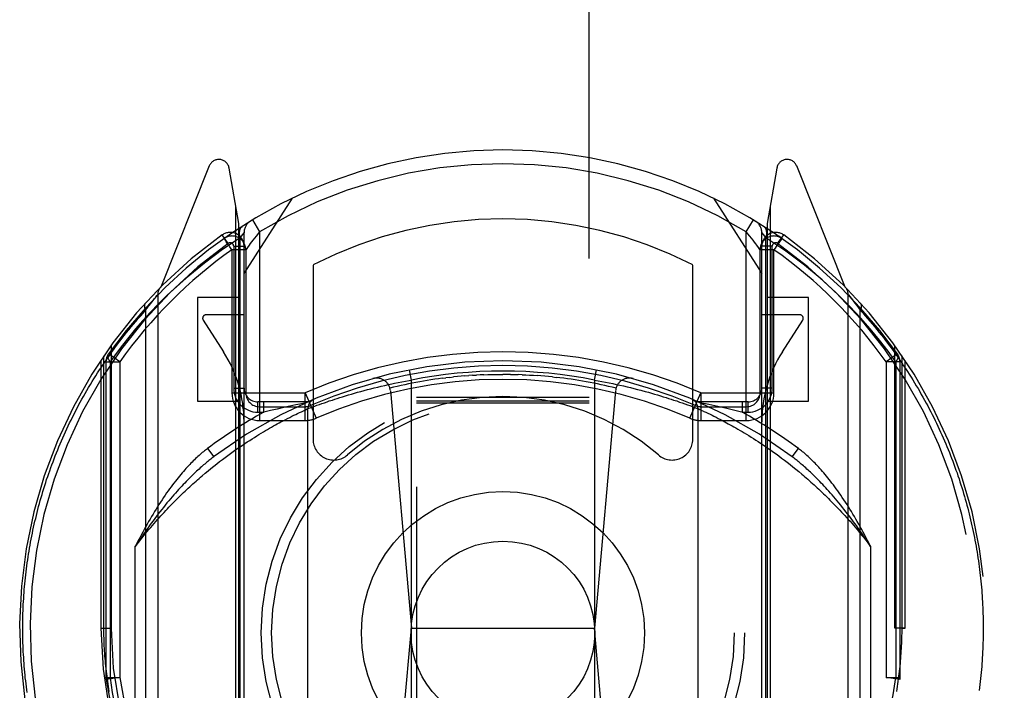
# Model space of a CAD drawing. Header units: inches. Extents: x 0 to 267, y 0 to 173.
# Tile 84 of 104: x 113.891 to 115.318, y 116.349 to 117.321. Entities that reach past the tile are written whole.
import ezdxf

# ---------------------------------------------------------------- set-up
doc = ezdxf.new("R2010")
doc.units = ezdxf.units.IN
doc.header["$LTSCALE"] = 14.696721
doc.header["$MEASUREMENT"] = 0
doc.linetypes.add('HIDDEN', pattern=[0.2, 0.1, -0.1])
doc.layers.get('0').update_dxf_attribs({"linetype": 'CONTINUOUS'})
doc.layers.add('DEFAULT_2', color=8, linetype='HIDDEN')
doc.layers.add('DIMENSIONS', color=7, linetype='CONTINUOUS')
doc.styles.get("Standard").update_dxf_attribs({"font": 'arial.ttf'})
doc.dimstyles.new('DIMSTYLE_1', dxfattribs={"dimtxt": 1.178881, "dimasz": 1.571842, "dimexe": 0.09, "dimexo": 0.07, "dimgap": 0.0375, "dimtad": 0, "dimtih": 1, "dimtoh": 1, "dimzin": 4, "dimdsep": 46, "dimtxsty": 'Standard', "dimblk": '_FILLED', "dimblk1": '_FILLED', "dimblk2": '_FILLED', "dimcen": 0.09, "dimazin": 1, "dimtfac": 1, "dimtofl": 0, "dimtmove": 0, "dimatfit": 3, "dimldrblk": '_FILLED', "dimfxl": 0, "dimtolj": 1, "dimtzin": 4, "dimarcsym": 0})

# ---------------------------------------------------------------- blocks, each defined once
blk = doc.blocks.new('_FILLED')
at = {"color": 0, "linetype": 'ByBlock'}
blk.add_solid([(0, 0), (-1, 0.2), (-1, -0.2)], dxfattribs=at)
blk = doc.blocks.new('*D18')
at = {"layer": 'DIMENSIONS', "color": 2, "linetype": 'Continuous'}
for p, q in [((118.2164, 102.9079), (118.2164, 100.1857)), ((118.2164, 101.6003), (115.0728, 101.6003)), ((119.5914, 101.6003), (122.6694, 101.6003))]:
    blk.add_line(p, q, dxfattribs=at)
at = {"layer": 'DIMENSIONS', "color": 2, "linetype": 'Continuous', "xscale": 1.5718418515, "yscale": 1.5718418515, "zscale": 1.5718418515}
blk.add_blockref('_FILLED', (118.2164, 101.6003), dxfattribs=at)
at = {"layer": 'DIMENSIONS', "color": 2, "linetype": 'Continuous', "xscale": 1.5718418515, "yscale": 1.5718418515, "zscale": 1.5718418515, "rotation": 180}
blk.add_blockref('_FILLED', (119.5914, 101.6003), dxfattribs=at)
at = {"layer": 'DIMENSIONS', "color": 2, "linetype": 'Continuous', "insert": (124.8606, 102.1898), "char_height": 1.17888, "width": 3.203577, "attachment_point": 2, "line_spacing_factor": 0.9}
blk.add_mtext('1.37', dxfattribs=at)

msp = doc.modelspace()

# ---------------------------------------------------------------- linework, layer by layer
at = {"layer": 'DEFAULT_2', "color": 8, "linetype": 'HIDDEN'}
for p, q in [((114.4664, 119.583), (114.4664, 87.5812)), ((114.7164, 87.5812), (114.7164, 119.583)), ((114.166, 117.1088), (114.0958, 116.9333)), ((114.2089, 117.0252), (114.1947, 117.1058)), ((114.9882, 117.1058), (114.9739, 117.0252)), ((115.0871, 116.9333), (115.0169, 117.1088)), ((114.2164, 116.953), (114.2864, 117.062)), ((114.8964, 117.062), (114.9664, 116.953)), ((114.2045, 116.0167), (114.2045, 117.0501)), ((114.9783, 117.0501), (114.9783, 116.0167)), ((114.2286, 117.0306), (114.2389, 117.0135)), ((114.9439, 117.0135), (114.9543, 117.0306)), ((114.2089, 116.009), (114.2089, 117.0252)), ((114.9739, 117.0252), (114.9739, 116.009)), ((114.1935, 116.9965), (114.1848, 117.0088)), ((114.1876, 117.0038), (114.1874, 117.0036)), ((114.1876, 117.0038), (114.1874, 117.0036)), ((114.1881, 117.0041), (114.1876, 117.0038)), ((114.2106, 117.0046), (114.2164, 117.0119)), ((114.2106, 116.0187), (114.2106, 117.0047)), ((114.2164, 116.0089), (114.2164, 117.0119)), ((114.2389, 117.0135), (114.2339, 117.0072)), ((114.2389, 117.0135), (114.2389, 116.7399)), ((114.9439, 116.7399), (114.9439, 117.0135)), ((114.9664, 116.0089), (114.9664, 117.0119)), ((114.9664, 117.0119), (114.9723, 117.0046)), ((114.9723, 116.0188), (114.9723, 117.0046)), ((114.9943, 117.002), (114.9873, 116.9921)), ((114.9893, 116.9965), (114.9981, 117.0088)), ((114.9955, 117.0036), (114.991, 117.0068)), ((114.1989, 116.9873), (114.1989, 116.7799)), ((114.2189, 116.9873), (114.1989, 116.9873)), ((114.2014, 116.9925), (114.2014, 116.7869)), ((114.2014, 116.9925), (114.2164, 116.9925)), ((114.2189, 116.9873), (114.2189, 116.7799)), ((114.9616, 116.9906), (114.9591, 116.9939)), ((114.9639, 116.7799), (114.9639, 116.9873)), ((114.9839, 116.9873), (114.9639, 116.9873)), ((114.9814, 116.9925), (114.9664, 116.9925)), ((114.9814, 116.7869), (114.9814, 116.9925)), ((114.9839, 116.7799), (114.9839, 116.9873)), ((114.3164, 116.9652), (114.3164, 116.7126)), ((114.8664, 116.7126), (114.8664, 116.9652)), ((114.0846, 116.9139), (114.0864, 116.9163)), ((114.0864, 116.9163), (114.0884, 116.9188)), ((114.0884, 116.9188), (114.0902, 116.9212)), ((114.0914, 116.9227), (114.0914, 115.9552)), ((114.1489, 116.918), (114.1489, 116.768)), ((114.2089, 116.918), (114.1489, 116.918)), ((115.0339, 116.918), (114.9739, 116.918)), ((115.0339, 116.768), (115.0339, 116.918)), ((115.0914, 115.9552), (115.0914, 116.9227)), ((115.0914, 116.9227), (115.0921, 116.9219)), ((115.0921, 116.9219), (115.0939, 116.9196)), ((115.0939, 116.9196), (115.0957, 116.9173)), ((115.0957, 116.9173), (115.0977, 116.9148)), ((114.0739, 116.8996), (114.0761, 116.9026)), ((114.0761, 116.9026), (114.0781, 116.9054)), ((114.0781, 116.9054), (114.079, 116.9066)), ((114.079, 116.9066), (114.0808, 116.909)), ((114.0808, 116.909), (114.0828, 116.9116)), ((114.0828, 116.9116), (114.0846, 116.9139)), ((115.0977, 116.9148), (115.0997, 116.9121)), ((115.0997, 116.9121), (115.1017, 116.9096)), ((115.1017, 116.9096), (115.1034, 116.9072)), ((115.1034, 116.9072), (115.1053, 116.9047)), ((115.1053, 116.9047), (115.1074, 116.9019)), ((115.1074, 116.9019), (115.109, 116.8996)), ((114.0739, 116.8996), (114.0739, 115.9783)), ((114.2164, 116.893), (114.1614, 116.893)), ((115.0214, 116.893), (114.9664, 116.893)), ((115.109, 115.9783), (115.109, 116.8996)), ((114.1572, 116.8853), (114.1867, 116.8394)), ((114.9962, 116.8394), (115.0256, 116.8853)), ((114.0239, 116.8488), (114.0239, 116.439)), ((115.1589, 116.439), (115.1589, 116.8488)), ((114.0133, 116.439), (114.0133, 116.8337)), ((114.0364, 116.8249), (114.0201, 116.8364)), ((115.1628, 116.8364), (115.1464, 116.8249)), ((115.1695, 116.439), (115.1695, 116.8337)), ((114.0089, 116.8272), (114.0089, 116.439)), ((114.0164, 116.8249), (114.0364, 116.8249)), ((114.0164, 116.8249), (114.0164, 116.3673)), ((114.0223, 116.8249), (114.0223, 116.3672)), ((114.0364, 116.8249), (114.0364, 116.3673)), ((115.1664, 116.8249), (115.1464, 116.8249)), ((115.1464, 116.8249), (115.1464, 116.3672)), ((115.1606, 116.8249), (115.1606, 116.3673)), ((115.1664, 116.8249), (115.1664, 116.3673)), ((115.1739, 116.439), (115.1739, 116.8272)), ((114.4589, 116.7985), (114.456, 116.8132)), ((114.5035, 116.8011), (114.5089, 116.8018)), ((114.5144, 116.8024), (114.5089, 116.8018)), ((114.5144, 116.8024), (114.5199, 116.803)), ((114.5364, 116.8046), (114.5419, 116.805)), ((114.5474, 116.8054), (114.5419, 116.805)), ((114.5474, 116.8054), (114.5529, 116.8057)), ((114.619, 116.8063), (114.6135, 116.8065)), ((114.663, 116.803), (114.6685, 116.8024)), ((114.7239, 116.7985), (114.7268, 116.8132)), ((114.405, 116.7871), (114.41, 116.7883)), ((114.41, 116.7883), (114.4152, 116.7895)), ((114.4152, 116.7895), (114.4203, 116.7907)), ((114.4203, 116.7907), (114.4255, 116.7919)), ((114.4255, 116.7919), (114.4307, 116.793)), ((114.4307, 116.793), (114.4342, 116.7938)), ((114.4342, 116.7938), (114.4395, 116.7948)), ((114.4395, 116.7948), (114.4448, 116.7959)), ((114.4448, 116.7959), (114.4501, 116.7969)), ((114.4501, 116.7969), (114.4554, 116.7979)), ((114.4554, 116.7979), (114.4589, 116.7985)), ((114.4589, 116.0844), (114.4589, 116.7985)), ((114.7239, 116.7985), (114.7239, 116.0844)), ((114.7239, 116.7985), (114.7292, 116.7976)), ((114.7292, 116.7976), (114.7345, 116.7966)), ((114.7345, 116.7966), (114.7398, 116.7955)), ((114.7398, 116.7955), (114.7451, 116.7945)), ((114.7451, 116.7945), (114.7504, 116.7934)), ((114.7504, 116.7934), (114.7556, 116.7923)), ((114.7556, 116.7923), (114.7608, 116.7911)), ((114.7608, 116.7911), (114.766, 116.7899)), ((114.766, 116.7899), (114.7711, 116.7887)), ((114.7711, 116.7887), (114.7762, 116.7875)), ((114.7762, 116.7875), (114.7812, 116.7863)), ((114.1989, 116.7799), (114.3048, 116.7799)), ((114.2014, 116.7869), (114.2164, 116.7869)), ((114.3048, 116.7399), (114.3048, 116.7799)), ((114.3048, 116.7799), (114.3207, 116.7432)), ((114.3514, 116.772), (114.3553, 116.7732)), ((114.3553, 116.7732), (114.3592, 116.7744)), ((114.3592, 116.7744), (114.3633, 116.7757)), ((114.3633, 116.7757), (114.3675, 116.7769)), ((114.3675, 116.7769), (114.3718, 116.7782)), ((114.3718, 116.7782), (114.3763, 116.7795)), ((114.3763, 116.7795), (114.3808, 116.7808)), ((114.3808, 116.7808), (114.3855, 116.782)), ((114.3855, 116.782), (114.3903, 116.7833)), ((114.3903, 116.7833), (114.3951, 116.7846)), ((114.3951, 116.7846), (114.4, 116.7859)), ((114.4, 116.7859), (114.405, 116.7871)), ((114.4283, 116.7831), (114.4589, 116.439)), ((114.7164, 116.773), (114.4664, 116.773)), ((114.7545, 116.7831), (114.7239, 116.439)), ((114.7812, 116.7863), (114.7862, 116.785)), ((114.7926, 116.7833), (114.7974, 116.782)), ((114.7974, 116.782), (114.802, 116.7808)), ((114.802, 116.7808), (114.8066, 116.7795)), ((114.8066, 116.7795), (114.811, 116.7782)), ((114.811, 116.7782), (114.8154, 116.7769)), ((114.8154, 116.7769), (114.8196, 116.7757)), ((114.8196, 116.7757), (114.8237, 116.7744)), ((114.8237, 116.7744), (114.8276, 116.7732)), ((114.8276, 116.7732), (114.8314, 116.772)), ((114.8622, 116.7432), (114.8781, 116.7799)), ((114.8781, 116.7799), (114.8781, 116.7399)), ((114.8782, 116.7799), (114.9839, 116.7799)), ((114.9814, 116.7869), (114.9664, 116.7869)), ((114.1489, 116.768), (114.2089, 116.768)), ((114.3089, 116.7669), (114.2364, 116.7669)), ((114.2364, 116.7519), (114.2364, 116.7669)), ((114.2389, 116.7599), (114.3048, 116.7599)), ((114.245, 116.7519), (114.245, 116.7669)), ((114.2827, 116.7606), (114.2737, 116.7586)), ((114.2915, 116.7625), (114.2827, 116.7606)), ((114.297, 116.7637), (114.2915, 116.7625)), ((114.306, 116.7656), (114.297, 116.7637)), ((114.312, 116.7582), (114.3154, 116.7595)), ((114.3154, 116.7595), (114.3187, 116.7607)), ((114.3187, 116.7607), (114.322, 116.7619)), ((114.322, 116.7619), (114.3257, 116.7633)), ((114.3257, 116.7633), (114.3291, 116.7645)), ((114.3291, 116.7645), (114.3327, 116.7657)), ((114.3327, 116.7657), (114.3367, 116.7671)), ((114.3367, 116.7671), (114.3398, 116.7682)), ((114.3398, 116.7682), (114.3443, 116.7696)), ((114.3443, 116.7696), (114.3478, 116.7708)), ((114.3478, 116.7708), (114.3514, 116.772)), ((114.7164, 116.7679), (114.4664, 116.7679)), ((114.7164, 116.7648), (114.4664, 116.7648)), ((114.8314, 116.772), (114.8351, 116.7708)), ((114.8351, 116.7708), (114.8386, 116.7696)), ((114.8386, 116.7696), (114.8431, 116.7682)), ((114.8431, 116.7682), (114.8472, 116.7667)), ((114.8472, 116.7667), (114.8511, 116.7654)), ((114.8511, 116.7654), (114.8547, 116.7642)), ((114.8547, 116.7642), (114.8587, 116.7627)), ((114.8587, 116.7627), (114.8623, 116.7614)), ((114.8623, 116.7614), (114.8659, 116.7601)), ((114.8659, 116.7601), (114.8693, 116.7588)), ((114.8693, 116.7588), (114.8728, 116.7575)), ((114.9464, 116.7669), (114.8739, 116.7669)), ((114.8894, 116.763), (114.8769, 116.7656)), ((114.8781, 116.7599), (114.9439, 116.7599)), ((114.8982, 116.7611), (114.8894, 116.763)), ((114.9068, 116.7592), (114.8982, 116.7611)), ((114.9157, 116.7571), (114.9068, 116.7592)), ((114.9379, 116.7669), (114.9379, 116.7519)), ((114.9464, 116.7519), (114.9464, 116.7669)), ((114.9739, 116.768), (115.0339, 116.768)), ((114.2364, 116.7519), (114.245, 116.7519)), ((114.2547, 116.7542), (114.245, 116.7519)), ((114.2645, 116.7565), (114.2547, 116.7542)), ((114.2737, 116.7586), (114.2645, 116.7565)), ((114.2825, 116.7444), (114.2856, 116.746)), ((114.2856, 116.746), (114.2885, 116.7474)), ((114.2885, 116.7474), (114.2912, 116.7487)), ((114.2912, 116.7487), (114.2937, 116.75)), ((114.2937, 116.75), (114.2968, 116.7514)), ((114.2968, 116.7514), (114.2995, 116.7527)), ((114.2995, 116.7527), (114.3025, 116.7541)), ((114.3025, 116.7541), (114.3053, 116.7554)), ((114.3053, 116.7554), (114.308, 116.7567)), ((114.3089, 116.7571), (114.312, 116.7582)), ((114.3089, 116.1259), (114.3089, 116.7571)), ((114.8728, 116.7575), (114.8737, 116.7572)), ((114.8737, 116.7572), (114.8739, 116.7571)), ((114.8739, 116.7571), (114.8739, 116.1259)), ((114.8739, 116.7571), (114.8739, 116.7571)), ((114.8739, 116.7571), (114.874, 116.7571)), ((114.874, 116.7571), (114.8764, 116.7559)), ((114.8764, 116.7559), (114.8793, 116.7546)), ((114.8826, 116.7531), (114.8852, 116.7519)), ((114.8852, 116.7519), (114.8882, 116.7504)), ((114.8882, 116.7504), (114.8915, 116.7489)), ((114.8915, 116.7489), (114.8942, 116.7475)), ((114.8942, 116.7475), (114.897, 116.7461)), ((114.897, 116.7461), (114.9001, 116.7446)), ((114.9001, 116.7446), (114.9033, 116.743)), ((114.9253, 116.7549), (114.9157, 116.7571)), ((114.9351, 116.7526), (114.9253, 116.7549)), ((114.9379, 116.7519), (114.9351, 116.7526)), ((114.9379, 116.7519), (114.9464, 116.7519)), ((114.2389, 116.7399), (114.3048, 116.7399)), ((114.2534, 116.7287), (114.2563, 116.7304)), ((114.2563, 116.7304), (114.2592, 116.732)), ((114.2592, 116.732), (114.2619, 116.7335)), ((114.2619, 116.7335), (114.2646, 116.735)), ((114.2646, 116.735), (114.2672, 116.7364)), ((114.2672, 116.7364), (114.2698, 116.7378)), ((114.2698, 116.7378), (114.2723, 116.7391)), ((114.2723, 116.7391), (114.2758, 116.741)), ((114.2758, 116.741), (114.2793, 116.7428)), ((114.2793, 116.7428), (114.2825, 116.7444)), ((114.8781, 116.7399), (114.9439, 116.7399)), ((114.9033, 116.743), (114.9067, 116.7412)), ((114.9067, 116.7412), (114.9102, 116.7393)), ((114.9102, 116.7393), (114.9127, 116.738)), ((114.9127, 116.738), (114.9152, 116.7367)), ((114.9152, 116.7367), (114.9178, 116.7353)), ((114.9178, 116.7353), (114.9205, 116.7338)), ((114.9205, 116.7338), (114.9232, 116.7323)), ((114.9232, 116.7323), (114.926, 116.7307)), ((114.926, 116.7307), (114.9289, 116.7291)), ((114.2314, 116.7155), (114.2347, 116.7176)), ((114.2347, 116.7176), (114.238, 116.7196)), ((114.238, 116.7196), (114.2412, 116.7215)), ((114.2412, 116.7215), (114.2444, 116.7234)), ((114.2444, 116.7234), (114.2475, 116.7253)), ((114.2475, 116.7253), (114.2505, 116.727)), ((114.2505, 116.727), (114.2534, 116.7287)), ((114.9289, 116.7291), (114.9318, 116.7274)), ((114.9318, 116.7274), (114.9348, 116.7256)), ((114.9348, 116.7256), (114.9379, 116.7238)), ((114.9379, 116.7238), (114.941, 116.7219)), ((114.941, 116.7219), (114.9442, 116.72)), ((114.9442, 116.72), (114.9474, 116.718)), ((114.9474, 116.718), (114.9508, 116.7159)), ((114.2083, 116.7003), (114.212, 116.7028)), ((114.2175, 116.7065), (114.2211, 116.7088)), ((114.2211, 116.7088), (114.2246, 116.7111)), ((114.2246, 116.7111), (114.228, 116.7133)), ((114.228, 116.7133), (114.2314, 116.7155)), ((114.9508, 116.7159), (114.9541, 116.7138)), ((114.9541, 116.7138), (114.9576, 116.7116)), ((114.9576, 116.7116), (114.9611, 116.7093)), ((114.9611, 116.7093), (114.9646, 116.707)), ((114.9646, 116.707), (114.9682, 116.7046)), ((114.9682, 116.7046), (114.9719, 116.7021)), ((114.9719, 116.7021), (114.9756, 116.6995)), ((114.1635, 116.6992), (114.1724, 116.6872)), ((114.1891, 116.6864), (114.193, 116.6893)), ((114.193, 116.6893), (114.1969, 116.6922)), ((114.1969, 116.6922), (114.2008, 116.695)), ((114.2008, 116.695), (114.2046, 116.6977)), ((114.2046, 116.6977), (114.2083, 116.7003)), ((114.9756, 116.6995), (114.9794, 116.6969)), ((114.9794, 116.6969), (114.9832, 116.6942)), ((114.9832, 116.6942), (114.9871, 116.6914)), ((114.9871, 116.6914), (114.991, 116.6885)), ((114.991, 116.6885), (114.995, 116.6855)), ((115.0104, 116.6872), (115.0194, 116.6992)), ((114.1685, 116.6704), (114.1727, 116.6738)), ((114.1727, 116.6738), (114.1769, 116.6771)), ((114.1769, 116.6771), (114.181, 116.6803)), ((114.181, 116.6803), (114.1851, 116.6834)), ((114.1851, 116.6834), (114.1891, 116.6864)), ((114.995, 116.6855), (114.999, 116.6825)), ((114.999, 116.6825), (115.0031, 116.6793)), ((115.0031, 116.6793), (115.0073, 116.6761)), ((115.0073, 116.6761), (115.0114, 116.6728)), ((114.1557, 116.6597), (114.16, 116.6634)), ((114.16, 116.6634), (114.1643, 116.667)), ((114.1643, 116.667), (114.1685, 116.6704)), ((115.0114, 116.6728), (115.0157, 116.6693)), ((115.0157, 116.6693), (115.0199, 116.6658)), ((114.0589, 116.3256), (114.0589, 116.5574)), ((115.1239, 116.5574), (115.1239, 116.3256)), ((114.0089, 116.439), (114.0133, 116.439)), ((114.0089, 116.439), (114.0239, 116.439)), ((114.4288, 116.0997), (114.4589, 116.439)), ((114.4589, 116.439), (114.7239, 116.439)), ((114.7541, 116.0997), (114.7239, 116.439)), ((115.1739, 116.439), (115.1589, 116.439)), ((115.1695, 116.439), (115.1739, 116.439)), ((114.0164, 116.3673), (114.0364, 116.3673)), ((114.0164, 116.3673), (114.0166, 116.3646)), ((114.0364, 116.3673), (114.0166, 116.3646)), ((115.1464, 116.3673), (115.1664, 116.3673)), ((115.1663, 116.3646), (115.1464, 116.3673)), ((115.1664, 116.3673), (115.1663, 116.3646))]:
    msp.add_line(p, q, dxfattribs=at)
for points in [[(114.2139, 117.0214), (114.2125, 117.0202), (114.2112, 117.0187), (114.2103, 117.0169), (114.2097, 117.0147), (114.2094, 117.0124), (114.2095, 117.0099), (114.2099, 117.0073), (114.2106, 117.0046)], [(114.9723, 117.0046), (114.973, 117.0073), (114.9734, 117.0099), (114.9734, 117.0124), (114.9732, 117.0147), (114.9725, 117.0169), (114.9716, 117.0187), (114.9704, 117.0202), (114.9689, 117.0214)], [(114.2106, 117.0047), (114.185, 116.9876), (114.159, 116.9681), (114.1324, 116.946), (114.1052, 116.9214)], [(114.1907, 116.9989), (114.1898, 117.0002), (114.189, 117.0013), (114.1884, 117.0022), (114.1878, 117.003), (114.1875, 117.0034), (114.1874, 117.0036)], [(114.2339, 117.0072), (114.2315, 117.0042), (114.2293, 117.0013), (114.2272, 116.9986), (114.2254, 116.9962), (114.2238, 116.994), (114.2213, 116.9906)], [(114.9591, 116.9939), (114.9575, 116.9961), (114.9557, 116.9985), (114.9536, 117.0012), (114.9514, 117.0042), (114.949, 117.0072), (114.9439, 117.0135)], [(115.0776, 116.9214), (115.0536, 116.9436), (115.0281, 116.9648), (115.001, 116.9851), (114.9723, 117.0046)], [(114.9955, 117.0036), (114.9954, 117.0035), (114.9952, 117.0032), (114.9948, 117.0027), (114.9943, 117.002)], [(114.1989, 116.9873), (114.1979, 116.9887), (114.1969, 116.9902), (114.1958, 116.9917), (114.1947, 116.9933), (114.1936, 116.9948), (114.1926, 116.9963), (114.1907, 116.9989)], [(114.2193, 116.9877), (114.219, 116.9874), (114.2189, 116.9873)], [(114.2213, 116.9906), (114.2204, 116.9893), (114.2193, 116.9877)], [(114.9639, 116.9873), (114.9639, 116.9874), (114.9636, 116.9878), (114.9616, 116.9906)], [(114.9873, 116.9921), (114.9857, 116.9897), (114.9839, 116.9873)], [(114.1052, 116.9214), (114.0927, 116.909), (114.0809, 116.8967), (114.0699, 116.8846), (114.0594, 116.8727), (114.0496, 116.8608), (114.0402, 116.849), (114.0311, 116.837), (114.0223, 116.8249)], [(114.0902, 116.9212), (114.0914, 116.9226), (114.0914, 116.9227)], [(115.1606, 116.8249), (115.1492, 116.8405), (115.1368, 116.8564), (115.1235, 116.8726), (115.1092, 116.8888), (115.0939, 116.9051), (115.0776, 116.9214)], [(114.0734, 116.9097), (114.0733, 116.9096), (114.0731, 116.9094), (114.073, 116.9093), (114.0729, 116.9092), (114.0728, 116.909), (114.0727, 116.9088), (114.0727, 116.9087), (114.0726, 116.9085), (114.0725, 116.9084), (114.0724, 116.9082), (114.0724, 116.908), (114.0723, 116.9078), (114.0723, 116.9076), (114.0722, 116.9075), (114.0722, 116.9073), (114.0721, 116.9071), (114.0721, 116.9069), (114.0721, 116.9067), (114.0721, 116.9065), (114.072, 116.9063), (114.072, 116.9061), (114.072, 116.9058), (114.072, 116.9056), (114.072, 116.9054), (114.072, 116.9052), (114.0721, 116.905), (114.0721, 116.9047), (114.0721, 116.9045), (114.0722, 116.9043), (114.0722, 116.904), (114.0722, 116.9038), (114.0723, 116.9036), (114.0724, 116.9033), (114.0724, 116.9031), (114.0725, 116.9029), (114.0726, 116.9026), (114.0726, 116.9024), (114.0727, 116.9021), (114.0728, 116.9019), (114.0729, 116.9016), (114.073, 116.9014), (114.0731, 116.9011), (114.0732, 116.9009), (114.0734, 116.9006), (114.0735, 116.9004), (114.0736, 116.9001), (114.0737, 116.8999), (114.0739, 116.8996)], [(115.109, 116.8996), (115.1091, 116.8999), (115.1093, 116.9001), (115.1094, 116.9004), (115.1095, 116.9006), (115.1096, 116.9009), (115.1098, 116.9011), (115.1099, 116.9014), (115.11, 116.9016), (115.1101, 116.9019), (115.1101, 116.9021), (115.1102, 116.9024), (115.1103, 116.9026), (115.1104, 116.9029), (115.1105, 116.9031), (115.1105, 116.9033), (115.1106, 116.9036), (115.1106, 116.9038), (115.1107, 116.904), (115.1107, 116.9043), (115.1108, 116.9045), (115.1108, 116.9047), (115.1108, 116.905), (115.1108, 116.9052), (115.1108, 116.9054), (115.1108, 116.9056), (115.1109, 116.9058), (115.1108, 116.9061), (115.1108, 116.9063), (115.1108, 116.9065), (115.1108, 116.9067), (115.1108, 116.9069), (115.1107, 116.9071), (115.1107, 116.9073), (115.1107, 116.9075), (115.1106, 116.9076), (115.1106, 116.9078), (115.1105, 116.908), (115.1104, 116.9082), (115.1104, 116.9084), (115.1103, 116.9085), (115.1102, 116.9087), (115.1101, 116.9088), (115.11, 116.909), (115.1099, 116.9092), (115.1098, 116.9093), (115.1097, 116.9094), (115.1096, 116.9096), (115.1095, 116.9097)], [(113.8958, 116.439), (113.8958, 116.4433), (113.8959, 116.4475), (113.896, 116.4518), (113.896, 116.4561), (113.8962, 116.4604), (113.8963, 116.4647), (113.8965, 116.469), (113.8967, 116.4733), (113.8969, 116.4776), (113.8972, 116.4819), (113.8975, 116.4862), (113.8978, 116.4905), (113.8981, 116.4948), (113.8985, 116.4991), (113.8989, 116.5034), (113.8993, 116.5077), (113.8997, 116.512), (113.9002, 116.5163), (113.9007, 116.5206), (113.9012, 116.5249), (113.9018, 116.5292), (113.9024, 116.5335), (113.903, 116.5378), (113.9036, 116.5421), (113.9043, 116.5464), (113.905, 116.5507), (113.9057, 116.555), (113.9065, 116.5593), (113.9073, 116.5636), (113.9081, 116.5679), (113.9089, 116.5722), (113.9098, 116.5765), (113.9107, 116.5808), (113.9116, 116.5852), (113.9126, 116.5895), (113.9136, 116.5938), (113.9146, 116.5981), (113.9156, 116.6024), (113.9167, 116.6067), (113.9178, 116.6111), (113.9189, 116.6154), (113.9201, 116.6197), (113.9213, 116.624), (113.9225, 116.6283), (113.9238, 116.6327), (113.9251, 116.637), (113.9264, 116.6413), (113.9278, 116.6456), (113.9291, 116.6499), (113.9305, 116.6543), (113.932, 116.6586), (113.9335, 116.6629), (113.935, 116.6672), (113.9365, 116.6716), (113.9381, 116.6759), (113.9397, 116.6802), (113.9414, 116.6845), (113.943, 116.6889), (113.9447, 116.6932), (113.9465, 116.6975), (113.9483, 116.7018), (113.9501, 116.7061), (113.9519, 116.7104), (113.9538, 116.7148), (113.9557, 116.7191), (113.9577, 116.7234), (113.9597, 116.7277), (113.9617, 116.732), (113.9637, 116.7363), (113.9658, 116.7406), (113.9679, 116.7449), (113.9701, 116.7492), (113.9723, 116.7535), (113.9745, 116.7578), (113.9768, 116.7621), (113.9791, 116.7663), (113.9815, 116.7706), (113.9839, 116.7749), (113.9863, 116.7792), (113.9887, 116.7834), (113.9912, 116.7877), (113.9938, 116.7919), (113.9964, 116.7962), (113.999, 116.8004), (114.0016, 116.8047), (114.0043, 116.8089), (114.007, 116.8131), (114.0098, 116.8173), (114.0126, 116.8215), (114.0155, 116.8257), (114.0184, 116.8299), (114.0213, 116.8341), (114.0243, 116.8383), (114.0273, 116.8425), (114.0303, 116.8466), (114.0334, 116.8508), (114.0366, 116.8549), (114.0398, 116.859), (114.043, 116.8631), (114.0462, 116.8673), (114.0495, 116.8713), (114.0529, 116.8754), (114.0563, 116.8795), (114.0597, 116.8835), (114.0632, 116.8876), (114.0667, 116.8916), (114.0703, 116.8956), (114.0739, 116.8996)], [(115.109, 116.8996), (115.1125, 116.8957), (115.116, 116.8918), (115.1195, 116.8879), (115.1229, 116.8839), (115.1262, 116.88), (115.1295, 116.876), (115.1328, 116.872), (115.136, 116.868), (115.1392, 116.864), (115.1424, 116.86), (115.1455, 116.8559), (115.1486, 116.8519), (115.1516, 116.8478), (115.1546, 116.8438), (115.1576, 116.8397), (115.1605, 116.8356), (115.1634, 116.8315), (115.1662, 116.8275), (115.169, 116.8233), (115.1718, 116.8192), (115.1745, 116.8151), (115.1772, 116.811), (115.1799, 116.8069), (115.1825, 116.8027), (115.1851, 116.7986), (115.1876, 116.7944), (115.1901, 116.7903), (115.1926, 116.7861), (115.195, 116.7819), (115.1974, 116.7778), (115.1998, 116.7736), (115.2021, 116.7694), (115.2044, 116.7652), (115.2066, 116.761), (115.2088, 116.7568), (115.211, 116.7526), (115.2132, 116.7484), (115.2153, 116.7442), (115.2173, 116.74), (115.2194, 116.7358), (115.2214, 116.7316), (115.2234, 116.7274), (115.2253, 116.7231), (115.2272, 116.7189), (115.2291, 116.7147), (115.2309, 116.7105), (115.2327, 116.7062), (115.2345, 116.702), (115.2363, 116.6978), (115.238, 116.6935), (115.2397, 116.6893), (115.2413, 116.6851), (115.2429, 116.6808), (115.2445, 116.6766), (115.2461, 116.6724), (115.2476, 116.6681), (115.2491, 116.6639), (115.2505, 116.6596), (115.252, 116.6554), (115.2534, 116.6512), (115.2547, 116.6469), (115.2561, 116.6427), (115.2574, 116.6384), (115.2586, 116.6342), (115.2599, 116.6299), (115.2611, 116.6257), (115.2623, 116.6215), (115.2634, 116.6172), (115.2646, 116.613), (115.2657, 116.6087), (115.2667, 116.6045), (115.2678, 116.6002), (115.2688, 116.596), (115.2698, 116.5918), (115.2707, 116.5875), (115.2717, 116.5833), (115.2726, 116.579), (115.2734, 116.5748), (115.2743, 116.5705), (115.2751, 116.5663), (115.2759, 116.5621), (115.2767, 116.5578), (115.2774, 116.5536), (115.2781, 116.5493), (115.2788, 116.5451), (115.2794, 116.5409), (115.28, 116.5366), (115.2806, 116.5324), (115.2812, 116.5281), (115.2818, 116.5239), (115.2823, 116.5197), (115.2828, 116.5154), (115.2832, 116.5112), (115.2837, 116.5069), (115.2841, 116.5027), (115.2845, 116.4985), (115.2848, 116.4942), (115.2851, 116.49), (115.2854, 116.4857), (115.2857, 116.4815), (115.286, 116.4772), (115.2862, 116.473), (115.2864, 116.4688), (115.2866, 116.4645), (115.2867, 116.4603), (115.2868, 116.456), (115.2869, 116.4518), (115.287, 116.4475), (115.287, 116.4432), (115.287, 116.439)], [(114.0223, 116.8249), (114.0209, 116.8271), (114.0199, 116.8293), (114.0193, 116.8314), (114.0191, 116.8333), (114.0194, 116.835), (114.0201, 116.8364)], [(115.1628, 116.8364), (115.1635, 116.835), (115.1638, 116.8333), (115.1636, 116.8314), (115.163, 116.8293), (115.162, 116.8271), (115.1606, 116.8249)], [(114.5364, 116.8046), (114.5309, 116.8041), (114.5254, 116.8036), (114.5199, 116.803)], [(114.5639, 116.8063), (114.5584, 116.806), (114.5529, 116.8057)], [(114.5639, 116.8063), (114.5694, 116.8065), (114.5749, 116.8066), (114.5804, 116.8067), (114.5859, 116.8068), (114.5914, 116.8068)], [(114.6025, 116.8067), (114.597, 116.8068), (114.5914, 116.8068)], [(114.6025, 116.8067), (114.608, 116.8066), (114.6135, 116.8065)], [(114.619, 116.8063), (114.6245, 116.806), (114.63, 116.8057), (114.6355, 116.8054), (114.641, 116.805)], [(114.663, 116.803), (114.6575, 116.8036), (114.652, 116.8041), (114.6465, 116.8046), (114.641, 116.805)], [(114.7552, 116.7868), (114.7498, 116.7881), (114.7445, 116.7894), (114.7391, 116.7906), (114.7337, 116.7918), (114.7283, 116.7929), (114.7229, 116.794), (114.7175, 116.795), (114.7121, 116.796), (114.7067, 116.797), (114.7012, 116.7979), (114.6958, 116.7988), (114.6903, 116.7996), (114.6849, 116.8004), (114.6794, 116.8011), (114.6739, 116.8018), (114.6685, 116.8024)], [(114.5035, 116.8011), (114.498, 116.8004), (114.4926, 116.7996), (114.4871, 116.7988), (114.4817, 116.7979), (114.4762, 116.797), (114.4708, 116.796), (114.4654, 116.795), (114.46, 116.794), (114.4546, 116.7929), (114.4492, 116.7918), (114.4438, 116.7906), (114.4384, 116.7894), (114.433, 116.7881), (114.4277, 116.7868)], [(114.7862, 116.785), (114.791, 116.7838), (114.7926, 116.7833)], [(114.308, 116.7567), (114.3089, 116.7571), (114.3089, 116.7571)], [(114.8793, 116.7546), (114.882, 116.7534), (114.8826, 116.7531)], [(114.212, 116.7028), (114.2157, 116.7053), (114.2175, 116.7065)], [(114.1635, 116.6992), (114.162, 116.6981), (114.1605, 116.697), (114.159, 116.6958), (114.1575, 116.6945), (114.1559, 116.6933), (114.1544, 116.6919), (114.1528, 116.6906), (114.1512, 116.6892), (114.1495, 116.6877), (114.1479, 116.6862), (114.1462, 116.6847), (114.1446, 116.6831), (114.1429, 116.6814), (114.1412, 116.6797), (114.1394, 116.6779), (114.1377, 116.6761), (114.1359, 116.6742), (114.1341, 116.6723), (114.1323, 116.6703), (114.1304, 116.6683), (114.1285, 116.6661), (114.1267, 116.664), (114.1248, 116.6617), (114.1228, 116.6594), (114.1209, 116.657), (114.1189, 116.6545), (114.1169, 116.652), (114.1149, 116.6493), (114.1128, 116.6466), (114.1107, 116.6438), (114.1086, 116.641), (114.1065, 116.638), (114.1043, 116.6349), (114.1021, 116.6317), (114.0999, 116.6285), (114.0977, 116.6251), (114.0954, 116.6216), (114.0931, 116.6181)], [(115.0898, 116.6181), (115.0875, 116.6216), (115.0852, 116.6251), (115.0829, 116.6285), (115.0807, 116.6317), (115.0785, 116.6349), (115.0764, 116.638), (115.0742, 116.641), (115.0721, 116.6438), (115.0701, 116.6466), (115.068, 116.6493), (115.066, 116.652), (115.064, 116.6545), (115.062, 116.657), (115.0601, 116.6594), (115.0581, 116.6617), (115.0562, 116.664), (115.0543, 116.6661), (115.0525, 116.6683), (115.0506, 116.6703), (115.0488, 116.6723), (115.047, 116.6742), (115.0452, 116.6761), (115.0435, 116.6779), (115.0417, 116.6797), (115.04, 116.6814), (115.0383, 116.6831), (115.0366, 116.6847), (115.035, 116.6862), (115.0333, 116.6877), (115.0317, 116.6892), (115.0301, 116.6906), (115.0285, 116.6919), (115.027, 116.6933), (115.0254, 116.6945), (115.0239, 116.6958), (115.0224, 116.697), (115.0209, 116.6981), (115.0194, 116.6992)], [(114.1724, 116.6872), (114.1711, 116.6862), (114.1697, 116.6852), (114.1683, 116.6841), (114.1669, 116.683), (114.1655, 116.6818), (114.164, 116.6806), (114.1625, 116.6794), (114.161, 116.6781), (114.1594, 116.6768), (114.1578, 116.6755), (114.1562, 116.6741), (114.1546, 116.6727), (114.1529, 116.6712), (114.1512, 116.6696), (114.1495, 116.6681), (114.1477, 116.6664), (114.146, 116.6648), (114.1441, 116.663), (114.1423, 116.6613), (114.1404, 116.6594), (114.1385, 116.6575), (114.1365, 116.6556), (114.1345, 116.6535), (114.1325, 116.6514), (114.1304, 116.6493), (114.1283, 116.6471), (114.1261, 116.6448), (114.1239, 116.6424), (114.1217, 116.64), (114.1194, 116.6374), (114.1171, 116.6348), (114.1147, 116.6321), (114.1123, 116.6293), (114.1099, 116.6264), (114.1074, 116.6235), (114.1048, 116.6204), (114.1022, 116.6172), (114.0996, 116.6139)], [(115.0833, 116.6139), (115.0807, 116.6172), (115.0781, 116.6204), (115.0755, 116.6235), (115.073, 116.6264), (115.0705, 116.6293), (115.0681, 116.6321), (115.0658, 116.6348), (115.0634, 116.6374), (115.0612, 116.64), (115.0589, 116.6424), (115.0567, 116.6448), (115.0546, 116.6471), (115.0525, 116.6493), (115.0504, 116.6514), (115.0484, 116.6535), (115.0464, 116.6556), (115.0444, 116.6575), (115.0425, 116.6594), (115.0406, 116.6613), (115.0387, 116.663), (115.0369, 116.6648), (115.0351, 116.6664), (115.0334, 116.6681), (115.0316, 116.6696), (115.0299, 116.6712), (115.0283, 116.6727), (115.0266, 116.6741), (115.025, 116.6755), (115.0234, 116.6768), (115.0219, 116.6781), (115.0204, 116.6794), (115.0189, 116.6806), (115.0174, 116.6818), (115.016, 116.683), (115.0145, 116.6841), (115.0132, 116.6852), (115.0118, 116.6862), (115.0104, 116.6872)], [(114.0589, 116.5574), (114.0614, 116.5606), (114.0639, 116.5638), (114.0664, 116.5669), (114.0689, 116.57), (114.0713, 116.5731), (114.0738, 116.5761), (114.0763, 116.5791), (114.0787, 116.582), (114.0812, 116.5849), (114.0836, 116.5878), (114.0861, 116.5906), (114.0885, 116.5934), (114.0909, 116.5962), (114.0933, 116.5989), (114.0958, 116.6016), (114.0982, 116.6042), (114.1006, 116.6068), (114.103, 116.6094), (114.1054, 116.6119), (114.1077, 116.6144), (114.1101, 116.6169), (114.1125, 116.6193), (114.1148, 116.6217), (114.1172, 116.6241), (114.1195, 116.6264), (114.1219, 116.6287), (114.1242, 116.631), (114.1265, 116.6332), (114.1288, 116.6354), (114.1311, 116.6376), (114.1334, 116.6398), (114.1356, 116.6419), (114.1379, 116.644), (114.1402, 116.646), (114.1424, 116.6481), (114.1446, 116.6501), (114.1469, 116.6521), (114.1491, 116.654), (114.1513, 116.6559), (114.1535, 116.6578), (114.1557, 116.6597)], [(115.0199, 116.6658), (115.0243, 116.6622), (115.0265, 116.6604), (115.0286, 116.6585), (115.0308, 116.6566), (115.0331, 116.6547), (115.0353, 116.6527), (115.0375, 116.6507), (115.0398, 116.6487), (115.042, 116.6467), (115.0443, 116.6446), (115.0466, 116.6425), (115.0489, 116.6404), (115.0512, 116.6382), (115.0535, 116.636), (115.0558, 116.6338), (115.0581, 116.6316), (115.0604, 116.6293), (115.0628, 116.627), (115.0651, 116.6246), (115.0675, 116.6222), (115.0699, 116.6198), (115.0723, 116.6174), (115.0747, 116.6149), (115.0771, 116.6124), (115.0795, 116.6098), (115.0819, 116.6073), (115.0843, 116.6046), (115.0867, 116.602), (115.0892, 116.5993), (115.0916, 116.5965), (115.0941, 116.5938), (115.0965, 116.591), (115.099, 116.5881), (115.1015, 116.5852), (115.104, 116.5823), (115.1064, 116.5793), (115.1089, 116.5763), (115.1114, 116.5733), (115.1139, 116.5702), (115.1164, 116.567), (115.1189, 116.5639), (115.1214, 116.5606), (115.1239, 116.5574)], [(114.0931, 116.6181), (114.091, 116.6147), (114.0889, 116.6113), (114.0867, 116.6078), (114.0846, 116.6042), (114.0825, 116.6006), (114.0803, 116.597), (114.0782, 116.5933), (114.0761, 116.5895), (114.0739, 116.5857), (114.0718, 116.5818), (114.0697, 116.5779), (114.0675, 116.5739), (114.0654, 116.5699), (114.0632, 116.5658), (114.0611, 116.5616), (114.0589, 116.5574)], [(115.1239, 116.5574), (115.1218, 116.5616), (115.1196, 116.5658), (115.1175, 116.5699), (115.1154, 116.5739), (115.1132, 116.5779), (115.1111, 116.5818), (115.109, 116.5857), (115.1068, 116.5895), (115.1047, 116.5933), (115.1026, 116.597), (115.1004, 116.6006), (115.0983, 116.6042), (115.0962, 116.6078), (115.094, 116.6113), (115.0919, 116.6147), (115.0898, 116.6181)], [(114.0996, 116.6139), (114.0971, 116.6108), (114.0946, 116.6077), (114.0922, 116.6045), (114.0897, 116.6012), (114.0872, 116.5979), (114.0846, 116.5945), (114.0821, 116.5911), (114.0796, 116.5876), (114.077, 116.584), (114.0745, 116.5804), (114.0719, 116.5767), (114.0693, 116.573), (114.0667, 116.5692), (114.0641, 116.5653), (114.0615, 116.5614), (114.0589, 116.5574)], [(115.1239, 116.5574), (115.1213, 116.5614), (115.1187, 116.5653), (115.1161, 116.5692), (115.1136, 116.573), (115.111, 116.5767), (115.1084, 116.5804), (115.1059, 116.584), (115.1033, 116.5876), (115.1008, 116.5911), (115.0982, 116.5945), (115.0957, 116.5979), (115.0932, 116.6012), (115.0907, 116.6045), (115.0882, 116.6077), (115.0858, 116.6108), (115.0833, 116.6139)], [(113.9022, 116.3456), (113.9017, 116.3498), (113.9011, 116.354), (113.9006, 116.3583), (113.9001, 116.3625), (113.8996, 116.3668), (113.8992, 116.371), (113.8988, 116.3752), (113.8984, 116.3795), (113.8981, 116.3837), (113.8977, 116.388), (113.8974, 116.3922), (113.8972, 116.3964), (113.8969, 116.4007), (113.8967, 116.4049), (113.8965, 116.4092), (113.8963, 116.4134), (113.8962, 116.4177), (113.896, 116.4219), (113.896, 116.4262), (113.8959, 116.4304), (113.8958, 116.4347), (113.8958, 116.439)], [(114.0212, 116.3472), (114.0206, 116.3509), (114.02, 116.3546), (114.0195, 116.3582), (114.0189, 116.3619), (114.0184, 116.3656), (114.0179, 116.3692), (114.0175, 116.3729), (114.017, 116.3766), (114.0166, 116.3802), (114.0163, 116.3839), (114.0159, 116.3876), (114.0156, 116.3912), (114.0152, 116.3949), (114.0149, 116.3986), (114.0147, 116.4023), (114.0144, 116.4059), (114.0142, 116.4096), (114.014, 116.4133), (114.0139, 116.4169), (114.0137, 116.4206), (114.0136, 116.4243), (114.0135, 116.428), (114.0134, 116.4316), (114.0134, 116.4353), (114.0133, 116.439)], [(115.1617, 116.3472), (115.1623, 116.3509), (115.1629, 116.3546), (115.1634, 116.3582), (115.1639, 116.3619), (115.1645, 116.3656), (115.1649, 116.3692), (115.1654, 116.3729), (115.1658, 116.3766), (115.1662, 116.3802), (115.1666, 116.3839), (115.167, 116.3876), (115.1673, 116.3912), (115.1676, 116.3949), (115.1679, 116.3986), (115.1682, 116.4023), (115.1684, 116.4059), (115.1687, 116.4096), (115.1688, 116.4133), (115.169, 116.4169), (115.1692, 116.4206), (115.1693, 116.4243), (115.1694, 116.428), (115.1695, 116.4316), (115.1695, 116.4353), (115.1695, 116.439)], [(115.287, 116.439), (115.287, 116.4347), (115.287, 116.4304), (115.2869, 116.4261), (115.2868, 116.4218), (115.2867, 116.4175), (115.2866, 116.4132), (115.2864, 116.4089), (115.2862, 116.4046), (115.286, 116.4004), (115.2857, 116.3961), (115.2854, 116.3918), (115.2851, 116.3875), (115.2848, 116.3832), (115.2844, 116.3789), (115.284, 116.3746), (115.2836, 116.3703), (115.2831, 116.366), (115.2827, 116.3617), (115.2822, 116.3574), (115.2816, 116.3531), (115.2811, 116.3488)], [(114.0166, 116.3646), (114.0167, 116.365), (114.0172, 116.3654), (114.018, 116.3659), (114.0192, 116.3663), (114.0206, 116.3668), (114.0223, 116.3673)], [(114.0223, 116.3672), (114.0256, 116.3458), (114.0299, 116.324), (114.0351, 116.3018), (114.0415, 116.2791), (114.0491, 116.2561), (114.0578, 116.2328), (114.0679, 116.2094), (114.0792, 116.1859)], [(115.1036, 116.1859), (115.1141, 116.2075), (115.1236, 116.2291), (115.132, 116.2508), (115.1394, 116.2728), (115.146, 116.2953), (115.1518, 116.3184), (115.1566, 116.3424), (115.1606, 116.3673)], [(115.1606, 116.3673), (115.1623, 116.3668), (115.1637, 116.3663), (115.1649, 116.3659), (115.1657, 116.3654), (115.1661, 116.365), (115.1663, 116.3646)]]:
    msp.add_lwpolyline(points, dxfattribs=at)
for radius in [0.35, 0.335, 0.205, 0.133]:
    msp.add_circle((114.5914, 116.432), radius, dxfattribs=at)
for centre, radius, start, end in [((114.5914, 116.432), 0.7, 35.2961, 144.7039), ((114.18, 117.1032), 0.015, 10, 158.1959), ((115.0029, 117.1032), 0.015, 21.8041, 170), ((114.5914, 116.432), 0.68, 58.7763, 121.2238), ((114.5914, 116.432), 0.6, 62.7204, 117.2796), ((114.2364, 117.0119), 0.02, 121.4688, 179.9992), ((114.9464, 117.0119), 0.02, 0, 58.5295), ((114.5914, 116.439), 0.7, 125.5126, 54.4874), ((114.1964, 116.9925), 0.02, 0, 125.5126), ((114.1989, 116.9873), 0.02, 0, 125.2543), ((114.9839, 116.9873), 0.02, 54.7457, 180), ((114.9864, 116.9925), 0.02, 54.4874, 180), ((114.5914, 116.439), 0.685, 125.5126, 54.4874), ((114.5914, 116.432), 0.68, 125.2529, 144.7039), ((114.1964, 116.9925), 0.005, 0, 125.5126), ((114.9864, 116.9925), 0.005, 54.4874, 180), ((114.5914, 116.432), 0.68, 35.2961, 54.7467), ((114.1064, 116.9227), 0.015, 135.0748, 180), ((115.0764, 116.9227), 0.015, 0, 44.9252), ((114.1614, 116.888), 0.005, 90, 212.6792), ((115.0214, 116.888), 0.005, 327.3208, 90), ((114.0364, 116.8249), 0.02, 144.7039, 180), ((114.0284, 116.7379), 0.188, 0, 32.6792), ((114.5914, 116.1195), 0.72, 66.5323, 113.4591), ((115.1544, 116.7379), 0.188, 147.3208, 180), ((115.1464, 116.8249), 0.02, 0, 35.2961), ((114.5914, 116.1265), 0.7, 53.2319, 126.7681), ((114.5914, 116.1195), 0.7, 66.536, 113.464), ((114.5914, 116.1265), 0.685, 78.8469, 101.1531), ((114.5914, 116.1195), 0.68, 66.5362, 113.464), ((114.4084, 116.7814), 0.02, 5.0796, 105.6131), ((114.7745, 116.7814), 0.02, 74.3869, 174.9204), ((114.2389, 116.7799), 0.04, 180, 270), ((114.2364, 116.7869), 0.035, 180, 270), ((114.2364, 116.7869), 0.02, 180, 270), ((114.2389, 116.7799), 0.02, 180, 270), ((114.5914, 116.432), 0.3425, 48.8739, 131.1261), ((114.9439, 116.7799), 0.04, 270, 360), ((114.9439, 116.7799), 0.02, 270, 360), ((114.9464, 116.7869), 0.035, 270, 360), ((114.9464, 116.7869), 0.02, 270, 360), ((114.3048, 116.7799), 0.02, 270, 293.464), ((114.3239, 116.7571), 0.015, 112.9863, 180), ((114.8589, 116.7571), 0.015, 0, 67.0137), ((114.8781, 116.7799), 0.02, 246.536, 270), ((114.5914, 116.1265), 0.715, 118.9817, 126.7681), ((114.5914, 116.1265), 0.715, 53.2319, 61.0183), ((114.3048, 116.7799), 0.04, 270, 293.4627), ((114.8781, 116.7799), 0.04, 246.5329, 270), ((114.3464, 116.7126), 0.03, 180, 311.1261), ((114.8364, 116.7126), 0.03, 228.8739, 360), ((114.5914, 116.4415), 0.5825, 180.2464, 359.7536), ((114.5914, 116.4415), 0.5675, 180.2497, 359.7503), ((114.0364, 116.3673), 0.02, 180, 187.6622), ((114.5914, 116.442), 0.58, 187.6622, 352.3378), ((114.5914, 116.442), 0.56, 187.6662, 352.3273), ((115.1464, 116.3673), 0.02, 352.3378, 360)]:
    msp.add_arc(centre, radius, start, end, dxfattribs=at)

# ---------------------------------------------------------------- dimensions: what is measured, and where the dimension line sits
at = {"layer": 'DIMENSIONS', "color": 2, "linetype": 'Continuous'}
dim = msp.add_linear_dim(base=(118.21644, 101.60031), p1=(119.59143, 121.37849), p2=(118.21644, 100.11566), angle=180, dimstyle='DIMSTYLE_1', dxfattribs=at)
dim.commit()
dim.dimension.update_dxf_attribs({"geometry": '*D18', "text_midpoint": (124.91164, 101.59374), "dimtype": 160})

doc.saveas('drawing.dxf')
